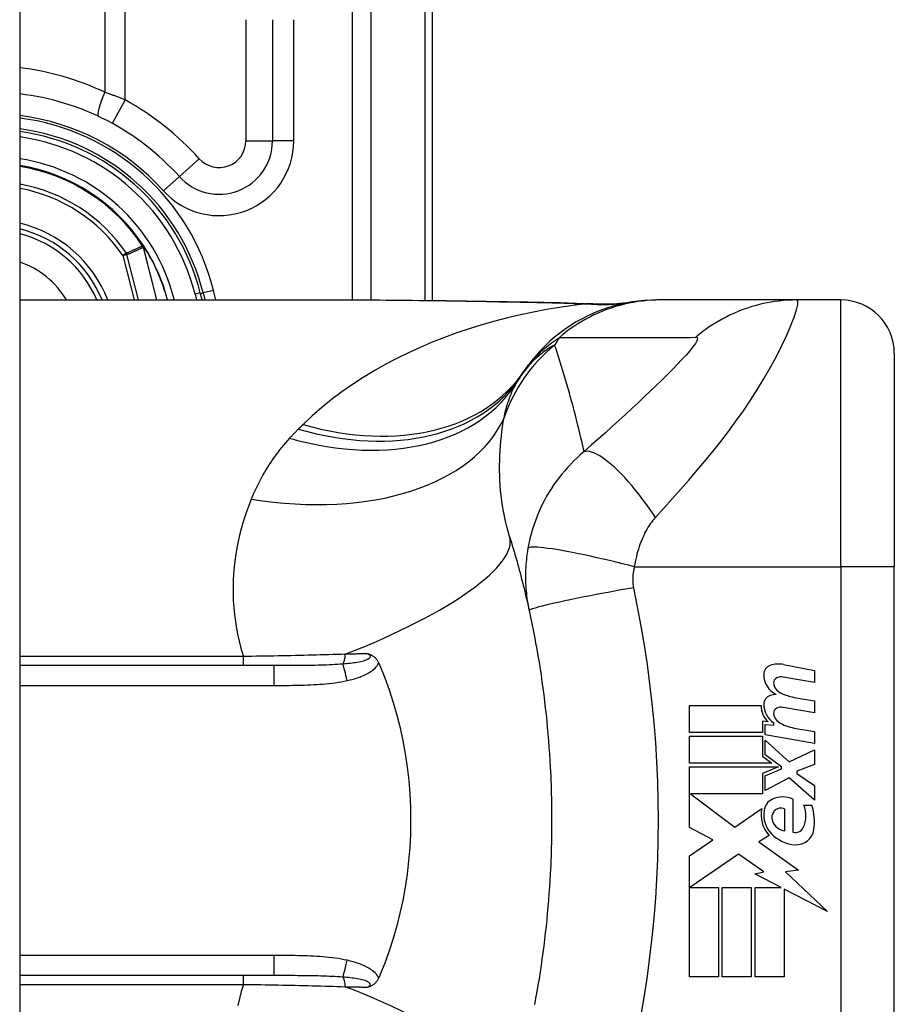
# Model space of a CAD drawing. Header units: inches. Extents: x 4.1 to 98, y 5.9 to 52.5.
# Tile 75 of 79: x 59.3 to 59.9, y 35.8 to 36.5. Entities that reach past the tile are written whole.
import ezdxf

# ---------------------------------------------------------------- set-up
doc = ezdxf.new("R2010")
doc.units = ezdxf.units.IN
doc.header["$MEASUREMENT"] = 0
doc.layers.add('Visible Edges(ANSI)', color=7, linetype='Continuous', lineweight=25)
doc.layers.add('Visible Tangent Edges(ANSI)', color=7, linetype='Continuous', lineweight=25)

msp = doc.modelspace()

# ---------------------------------------------------------------- linework, layer by layer
at = {"layer": 'Visible Edges(ANSI)'}
for p, q in [((59.28704, 40.02566), (59.28704, 16.51466)), ((59.59154, 36.30515), (59.59154, 36.67166)), ((59.47343, 36.51221), (59.47343, 36.42283)), ((59.37871, 36.34502), (59.37826, 36.34559)), ((59.4215, 36.30551), (59.42015, 36.31085)), ((59.42227, 36.31065), (59.42354, 36.30551)), ((59.28704, 36.30551), (59.54299, 36.30551)), ((59.75959, 36.30551), (59.75717, 36.30551)), ((59.86002, 36.30551), (59.75959, 36.30551)), ((59.89255, 36.30551), (59.86002, 36.30551)), ((59.93192, 36.26614), (59.93192, 36.10866)), ((59.93192, 35.73465), (59.93192, 36.10866)), ((59.47444, 36.03583), (59.28704, 36.03583)), ((59.85017, 36.03662), (59.87302, 36.03218)), ((59.87302, 36.03218), (59.87302, 36.02338)), ((59.87302, 36.02338), (59.85002, 36.02743)), ((59.85802, 36.01243), (59.87302, 36.00978)), ((59.87302, 36.00978), (59.87302, 36.00098)), ((59.78082, 36.00638), (59.83382, 36.00638)), ((59.78082, 35.98658), (59.78082, 36.00638)), ((59.87302, 36.00098), (59.85002, 36.00504)), ((59.83472, 35.99478), (59.83472, 35.98658)), ((59.83882, 35.99442), (59.83472, 35.99478)), ((59.83662, 35.99238), (59.84302, 35.99182)), ((59.83662, 35.9848), (59.83662, 35.99238)), ((59.84302, 35.99182), (59.84302, 35.99375)), ((59.85802, 35.98983), (59.87302, 35.98718)), ((59.83472, 35.98658), (59.78082, 35.98658)), ((59.78082, 35.98378), (59.83472, 35.98378)), ((59.78082, 35.96398), (59.78082, 35.98378)), ((59.83472, 35.98378), (59.83472, 35.96899)), ((59.87302, 35.97838), (59.83662, 35.9848)), ((59.83662, 35.98098), (59.8543, 35.96478)), ((59.83662, 35.97008), (59.83662, 35.98098)), ((59.87302, 35.98718), (59.87302, 35.97838)), ((59.8543, 35.96478), (59.87302, 35.97378)), ((59.87302, 35.97378), (59.87302, 35.96298)), ((59.83472, 35.96899), (59.84162, 35.96398)), ((59.84887, 35.96118), (59.83662, 35.97008)), ((59.84162, 35.96398), (59.78082, 35.96398)), ((59.78082, 35.96118), (59.8465, 35.96118)), ((59.78082, 35.91658), (59.78082, 35.96118)), ((59.8465, 35.96118), (59.83472, 35.95618)), ((59.83662, 35.95458), (59.84887, 35.95978)), ((59.84887, 35.95978), (59.84887, 35.96118)), ((59.87302, 35.96298), (59.86002, 35.95798)), ((59.83472, 35.95618), (59.83472, 35.94118)), ((59.83662, 35.94378), (59.83662, 35.95458)), ((59.85442, 35.95298), (59.83662, 35.94378)), ((59.87302, 35.93658), (59.85442, 35.95298)), ((59.86002, 35.95798), (59.86002, 35.95638)), ((59.86002, 35.95638), (59.87302, 35.94738)), ((59.87302, 35.94738), (59.87302, 35.93658)), ((59.78166, 35.94118), (59.81432, 35.91678)), ((59.83472, 35.94118), (59.78166, 35.94118)), ((59.85722, 35.93738), (59.85722, 35.91298)), ((59.81432, 35.91678), (59.83422, 35.93058)), ((59.85122, 35.91398), (59.85122, 35.92998)), ((59.86522, 35.93298), (59.87122, 35.93298)), ((59.79823, 35.90732), (59.78082, 35.91658)), ((59.83962, 35.91061), (59.83192, 35.90598)), ((59.78082, 35.89558), (59.79823, 35.90732)), ((59.83192, 35.90598), (59.86129, 35.88504)), ((59.78082, 35.80638), (59.78082, 35.89558)), ((59.81702, 35.89678), (59.78123, 35.87218)), ((59.83573, 35.88368), (59.81702, 35.89678)), ((59.82902, 35.88238), (59.83573, 35.88368)), ((59.84862, 35.87218), (59.82902, 35.88238)), ((59.86129, 35.88504), (59.85182, 35.88371)), ((59.85182, 35.88371), (59.88262, 35.85448)), ((59.78123, 35.87218), (59.80222, 35.87218)), ((59.80222, 35.87218), (59.80222, 35.80638)), ((59.80502, 35.87218), (59.82642, 35.87218)), ((59.80502, 35.80638), (59.80502, 35.87218)), ((59.82642, 35.87218), (59.82642, 35.80638)), ((59.82942, 35.87218), (59.84862, 35.87218)), ((59.82942, 35.80638), (59.82942, 35.87218)), ((59.85082, 35.87103), (59.85082, 35.80638)), ((59.88262, 35.85448), (59.85082, 35.87103)), ((59.28704, 35.80748), (59.47444, 35.80748)), ((59.80222, 35.80638), (59.78082, 35.80638)), ((59.82642, 35.80638), (59.80502, 35.80638)), ((59.85082, 35.80638), (59.82942, 35.80638))]:
    msp.add_line(p, q, dxfattribs=at)
at = {"layer": 'Visible Edges(ANSI)', "flags": 128}
for points in [[(59.54299, 36.30551), (59.572, 36.30537), (59.60151, 36.30501), (59.63139, 36.30454), (59.66157, 36.30405)], [(59.75717, 36.30551), (59.75253, 36.30542), (59.74785, 36.30515), (59.74314, 36.30468), (59.73843, 36.30402), (59.73371, 36.30316), (59.729, 36.30211), (59.72432, 36.30085), (59.71967, 36.2994), (59.71507, 36.29776), (59.71053, 36.29592), (59.70607, 36.29389), (59.70169, 36.29167), (59.6974, 36.28927), (59.69322, 36.2867), (59.68916, 36.28397), (59.68522, 36.28107), (59.68143, 36.27803), (59.67777, 36.27484), (59.67427, 36.27153), (59.67092, 36.2681), (59.66774, 36.26455), (59.66472, 36.26091), (59.66188, 36.25719), (59.65921, 36.25339)], [(59.66157, 36.30405), (59.68587, 36.30355), (59.70967, 36.30271)], [(59.70967, 36.30271), (59.72485, 36.30276), (59.73997, 36.30425)], [(59.64824, 36.13116), (59.64892, 36.12895), (59.64959, 36.12674), (59.65026, 36.12452), (59.65092, 36.1223), (59.65157, 36.12007), (59.65222, 36.11783), (59.65286, 36.11558), (59.65349, 36.11333), (59.65412, 36.11107), (59.65474, 36.10881), (59.65535, 36.10654), (59.65596, 36.10426), (59.65656, 36.10197), (59.65715, 36.09968), (59.65774, 36.09739), (59.65832, 36.09508), (59.65889, 36.09277), (59.65946, 36.09045), (59.66001, 36.08813), (59.66056, 36.08579), (59.66111, 36.08345), (59.66164, 36.08111), (59.66217, 36.07876), (59.6627, 36.0764)], [(59.6627, 36.0764), (59.66372, 36.07167), (59.6647, 36.06694), (59.66566, 36.06219), (59.66658, 36.05744), (59.66747, 36.05267), (59.66833, 36.0479), (59.66916, 36.04312), (59.66995, 36.03834), (59.67071, 36.03354), (59.67144, 36.02874), (59.67213, 36.02394), (59.67279, 36.01913), (59.67343, 36.01431), (59.67402, 36.00948), (59.67459, 36.00466), (59.67512, 35.99982), (59.67562, 35.99498), (59.67609, 35.99014), (59.67653, 35.98529), (59.67693, 35.98044), (59.67731, 35.97559), (59.67765, 35.97074), (59.67795, 35.96588), (59.67823, 35.96101)], [(59.54388, 36.04459), (59.54427, 36.04447), (59.54465, 36.04434), (59.54502, 36.04421), (59.5454, 36.04406), (59.54577, 36.04391), (59.54615, 36.04374), (59.54652, 36.04355), (59.54689, 36.04335), (59.54727, 36.04313), (59.54763, 36.0429), (59.548, 36.04264), (59.54836, 36.04236), (59.54872, 36.04205), (59.54907, 36.04173), (59.54942, 36.04138), (59.54974, 36.04101), (59.55006, 36.04063), (59.55036, 36.04024), (59.55064, 36.03983), (59.55091, 36.03941), (59.55116, 36.03898), (59.5514, 36.03854), (59.55163, 36.03808), (59.55183, 36.03762)], [(59.55183, 36.03762), (59.55187, 36.03755), (59.5519, 36.03747), (59.55193, 36.0374), (59.55196, 36.03732), (59.55199, 36.03725), (59.55203, 36.03717), (59.55206, 36.0371), (59.55209, 36.03702), (59.55212, 36.03695), (59.55215, 36.03687), (59.55219, 36.0368), (59.55222, 36.03673), (59.55225, 36.03665), (59.55228, 36.03658), (59.55231, 36.0365), (59.55234, 36.03643), (59.55238, 36.03635), (59.55241, 36.03628), (59.55244, 36.0362), (59.55247, 36.03613), (59.5525, 36.03605), (59.55253, 36.03598), (59.55256, 36.0359), (59.5526, 36.03583)], [(59.5526, 36.03583), (59.55616, 36.02694), (59.55943, 36.01791), (59.56241, 36.00873), (59.56508, 35.99941), (59.56746, 35.98997), (59.56952, 35.98041), (59.57128, 35.97073), (59.57273, 35.96097), (59.57385, 35.95116), (59.57465, 35.94132), (59.57513, 35.93144), (59.57529, 35.92155), (59.57512, 35.91164), (59.57463, 35.90173), (59.57382, 35.89186), (59.57269, 35.88206), (59.57125, 35.87236), (59.5695, 35.86274), (59.56744, 35.85323), (59.56507, 35.84383), (59.5624, 35.83455), (59.55943, 35.82539), (59.55616, 35.81637), (59.5526, 35.80748)], [(59.67823, 35.96101), (59.6784, 35.95774), (59.67855, 35.95446), (59.67869, 35.95118), (59.67881, 35.9479), (59.67892, 35.94462), (59.67902, 35.94134), (59.6791, 35.93806), (59.67916, 35.93478), (59.67921, 35.9315), (59.67925, 35.92822), (59.67927, 35.92494), (59.67928, 35.92166), (59.67927, 35.91837), (59.67925, 35.91509), (59.67921, 35.91181), (59.67916, 35.90853), (59.6791, 35.90525), (59.67902, 35.90197), (59.67892, 35.89869), (59.67881, 35.89541), (59.67869, 35.89213), (59.67855, 35.88885), (59.6784, 35.88557), (59.67823, 35.8823)], [(59.67823, 35.8823), (59.67795, 35.87744), (59.67765, 35.87258), (59.67731, 35.86772), (59.67693, 35.86287), (59.67653, 35.85802), (59.67609, 35.85317), (59.67562, 35.84833), (59.67512, 35.84349), (59.67459, 35.83866), (59.67402, 35.83383), (59.67343, 35.829), (59.67279, 35.82419), (59.67213, 35.81937), (59.67144, 35.81457), (59.67071, 35.80977), (59.66995, 35.80497), (59.66916, 35.80019), (59.66833, 35.79541), (59.66747, 35.79064), (59.66658, 35.78587)], [(59.5526, 35.80748), (59.55256, 35.80741), (59.55253, 35.80733), (59.5525, 35.80726), (59.55247, 35.80718), (59.55244, 35.80711), (59.55241, 35.80703), (59.55238, 35.80696), (59.55234, 35.80688), (59.55231, 35.80681), (59.55228, 35.80674), (59.55225, 35.80666), (59.55222, 35.80659), (59.55219, 35.80651), (59.55215, 35.80644), (59.55212, 35.80636), (59.55209, 35.80629), (59.55206, 35.80621), (59.55203, 35.80614), (59.55199, 35.80606), (59.55196, 35.80599), (59.55193, 35.80592), (59.5519, 35.80584), (59.55187, 35.80577), (59.55183, 35.80569)], [(59.55183, 35.80569), (59.55163, 35.80523), (59.5514, 35.80477), (59.55116, 35.80433), (59.55091, 35.8039), (59.55064, 35.80348), (59.55036, 35.80307), (59.55006, 35.80268), (59.54974, 35.8023), (59.54942, 35.80193), (59.54907, 35.80159), (59.54872, 35.80126), (59.54836, 35.80095), (59.548, 35.80067), (59.54763, 35.80042), (59.54727, 35.80018), (59.54689, 35.79996), (59.54652, 35.79976), (59.54615, 35.79957), (59.54577, 35.7994), (59.5454, 35.79925), (59.54502, 35.7991), (59.54465, 35.79897), (59.54427, 35.79884), (59.54388, 35.79872)]]:
    msp.add_lwpolyline(points, dxfattribs=at)
at = {"layer": 'Visible Edges(ANSI)'}
for centre, radius, start, end in [((59.26556, 36.27166), 0.18701, 41.89689, 83.40305), ((59.26554, 36.27166), 0.1615, 13.97087, 82.34968), ((59.26554, 36.27166), 0.1595, 14.22405, 82.25316), ((59.43406, 36.42283), 0.03937, 221.89689, 0), ((59.26554, 36.27166), 0.1348, 33.26022, 80.82269), ((59.26554, 36.27166), 0.089, 22.36032, 76.0206), ((59.37791, 36.34426), 0.0011, 33.21896, 43.49073), ((59.26554, 36.27166), 0.13489, 14.53721, 32.87053), ((59.89255, 36.26614), 0.03937, 0, 90), ((59.75514, 36.18436), 0.11811, 146.47918, 148.69993), ((60.15172, 35.92166), 0.59381, 146.03787, 146.47918), ((59.84264, 36.02934), 0.007, 108.47479, 179.6788), ((59.84651, 36.01777), 0.0192, 79, 108.47479), ((59.85201, 36.02929), 0.01637, 179.6788, 243.95078), ((59.84692, 36.02321), 0.004, 113.54875, 186.10268), ((59.8486, 36.01936), 0.0082, 79.9922, 113.54875), ((59.85129, 36.02367), 0.0084, 186.10268, 237.60833), ((59.8424, 36.00732), 0.00676, 106.9928, 179.47765), ((59.84603, 35.99542), 0.0192, 93.6169, 106.9928), ((59.86296, 36.04303), 0.031, 238.55841, 260.82565), ((59.84982, 36.00604), 0.016, 178.79525, 226.5849), ((59.85164, 36.00724), 0.016, 179.47765, 237.41137), ((59.84692, 36.00081), 0.004, 113.55712, 186.03001), ((59.8486, 35.99696), 0.0082, 80, 113.55712), ((59.8513, 36.00127), 0.0084, 186.03001, 237.59924), ((59.86341, 36.02036), 0.031, 237.59924, 260), ((59.84612, 35.92811), 0.01013, 113.84447, 175.08017), ((59.84962, 35.92019), 0.0188, 66.15553, 113.84447), ((59.85567, 35.92566), 0.022, 167.07905, 223.17854), ((59.84818, 35.92439), 0.00637, 61.45471, 141.16516), ((59.84633, 35.92513), 0.02046, 334.67838, 22.56091), ((59.83258, 35.92092), 0.04048, 351.56052, 17.33425), ((59.85567, 35.92566), 0.01992, 170.40854, 224.16843), ((59.84891, 35.9238), 0.0073, 141.16516, 199.37968), ((59.85259, 35.9251), 0.0112, 199.37968, 262.99755), ((59.85904, 35.91912), 0.0064, 253.52609, 334.67838), ((59.86041, 35.93027), 0.02654, 224.16843, 266.56465), ((59.85961, 35.91691), 0.01315, 266.56465, 351.56052)]:
    msp.add_arc(centre, radius, start, end, dxfattribs=at)
at = {"layer": 'Visible Tangent Edges(ANSI)'}
for p, q in [((59.53221, 36.86275), (59.53221, 36.30551)), ((59.54613, 36.30551), (59.54613, 36.86275)), ((59.58578, 36.67166), (59.58578, 36.30522)), ((59.34978, 36.53189), (59.34978, 36.4587)), ((59.36473, 36.45301), (59.36473, 36.53189)), ((59.45375, 36.51221), (59.45375, 36.42283)), ((59.48918, 36.42283), (59.48918, 36.51221)), ((59.36473, 36.45301), (59.35528, 36.43573)), ((59.45375, 36.42283), (59.47343, 36.42283)), ((59.48918, 36.42283), (59.47343, 36.42283)), ((59.41941, 36.40968), (59.40476, 36.39654)), ((59.39304, 36.38602), (59.40476, 36.39654)), ((59.37794, 36.34537), (59.37768, 36.3452)), ((59.37826, 36.34559), (59.37794, 36.34537)), ((59.37794, 36.34486), (59.37808, 36.34492)), ((59.37814, 36.34429), (59.37829, 36.34433)), ((59.37814, 36.34429), (59.38797, 36.30551)), ((59.38813, 36.30551), (59.37829, 36.34433)), ((59.37884, 36.34487), (59.37867, 36.34476)), ((59.36572, 36.33994), (59.36316, 36.3382)), ((59.36316, 36.3382), (59.36616, 36.33896)), ((59.36316, 36.3382), (59.37145, 36.30551)), ((59.37463, 36.30551), (59.36616, 36.33896)), ((59.42015, 36.31085), (59.41634, 36.30988)), ((59.41634, 36.30988), (59.41744, 36.30551)), ((59.42033, 36.31016), (59.42227, 36.31065)), ((59.42991, 36.31255), (59.42227, 36.31065)), ((59.43166, 36.30551), (59.42991, 36.31255)), ((59.39911, 36.30551), (59.40096, 36.30598)), ((59.40107, 36.30551), (59.40096, 36.30598)), ((59.89255, 36.10866), (59.89255, 36.30551)), ((59.74048, 36.10866), (59.89255, 36.10866)), ((59.89255, 36.10866), (59.89255, 35.73465)), ((59.93192, 36.10866), (59.89255, 36.10866)), ((59.452, 36.04257), (59.28704, 36.04257)), ((59.452, 36.03583), (59.452, 36.04257)), ((59.47444, 36.03583), (59.47444, 36.02125)), ((59.28704, 36.02125), (59.47444, 36.02125)), ((59.47444, 35.82206), (59.28704, 35.82206)), ((59.47444, 35.82206), (59.47444, 35.80748)), ((59.452, 35.80074), (59.452, 35.80748)), ((59.28704, 35.80074), (59.452, 35.80074))]:
    msp.add_line(p, q, dxfattribs=at)
at = {"layer": 'Visible Tangent Edges(ANSI)', "flags": 128}
for points in [[(59.36473, 36.45301), (59.36411, 36.45326), (59.36349, 36.45351), (59.36288, 36.45376), (59.36226, 36.45401), (59.36164, 36.45425), (59.36102, 36.4545), (59.3604, 36.45474), (59.35978, 36.45499), (59.35915, 36.45523), (59.35853, 36.45547), (59.35791, 36.45571), (59.35728, 36.45595), (59.35666, 36.45619), (59.35603, 36.45642), (59.35541, 36.45666), (59.35478, 36.45689), (59.35416, 36.45712), (59.35353, 36.45735), (59.35291, 36.45758), (59.35228, 36.45781), (59.35166, 36.45803), (59.35103, 36.45826), (59.35041, 36.45848), (59.34978, 36.4587)], [(59.37768, 36.3452), (59.37718, 36.34499), (59.37668, 36.34477), (59.37618, 36.34455), (59.37568, 36.34433), (59.37518, 36.34411), (59.37468, 36.3439), (59.37419, 36.34368), (59.37369, 36.34346), (59.37319, 36.34324), (59.37269, 36.34302), (59.37219, 36.3428), (59.37169, 36.34258), (59.37119, 36.34236), (59.3707, 36.34215), (59.3702, 36.34193), (59.3697, 36.34171), (59.3692, 36.34149), (59.3687, 36.34126), (59.36821, 36.34104), (59.36771, 36.34082), (59.36721, 36.3406), (59.36671, 36.34038), (59.36621, 36.34016), (59.36572, 36.33994)], [(59.36616, 36.33896), (59.36666, 36.33918), (59.36715, 36.33941), (59.36765, 36.33963), (59.36815, 36.33986), (59.36865, 36.34008), (59.36915, 36.3403), (59.36965, 36.34053), (59.37015, 36.34075), (59.37065, 36.34097), (59.37115, 36.34119), (59.37165, 36.34142), (59.37215, 36.34164), (59.37265, 36.34186), (59.37314, 36.34208), (59.37364, 36.34231), (59.37414, 36.34253), (59.37464, 36.34275), (59.37514, 36.34297), (59.37564, 36.34319), (59.37614, 36.34341), (59.37664, 36.34363), (59.37714, 36.34385), (59.37764, 36.34407), (59.37814, 36.34429)], [(59.37768, 36.3452), (59.37769, 36.34519), (59.3777, 36.34517), (59.37771, 36.34516), (59.37772, 36.34514), (59.37773, 36.34513), (59.37774, 36.34511), (59.37775, 36.3451), (59.37776, 36.34508), (59.37777, 36.34507), (59.37778, 36.34505), (59.37779, 36.34504), (59.37781, 36.34502), (59.37782, 36.34501), (59.37783, 36.34499), (59.37784, 36.34498), (59.37785, 36.34497), (59.37786, 36.34495), (59.37787, 36.34494), (59.37788, 36.34492), (59.3779, 36.34491), (59.37791, 36.3449), (59.37792, 36.34488), (59.37793, 36.34487), (59.37794, 36.34486)], [(59.37794, 36.34537), (59.37793, 36.34535), (59.37793, 36.34533), (59.37793, 36.34531), (59.37792, 36.34529), (59.37792, 36.34527), (59.37792, 36.34525), (59.37792, 36.34522), (59.37792, 36.3452), (59.37791, 36.34518), (59.37791, 36.34516), (59.37791, 36.34514), (59.37791, 36.34512), (59.37791, 36.34509), (59.37791, 36.34507), (59.37791, 36.34505), (59.37791, 36.34503), (59.37792, 36.34501), (59.37792, 36.34499), (59.37792, 36.34496), (59.37792, 36.34494), (59.37793, 36.34492), (59.37793, 36.3449), (59.37794, 36.34488), (59.37794, 36.34486)], [(59.37808, 36.34492), (59.37807, 36.34494), (59.37806, 36.34496), (59.37806, 36.34498), (59.37805, 36.34499), (59.37804, 36.34501), (59.37803, 36.34503), (59.37803, 36.34505), (59.37802, 36.34507), (59.37801, 36.34509), (59.37801, 36.3451), (59.378, 36.34512), (59.378, 36.34514), (59.37799, 36.34516), (59.37798, 36.34518), (59.37798, 36.3452), (59.37797, 36.34522), (59.37797, 36.34524), (59.37796, 36.34526), (59.37796, 36.34528), (59.37795, 36.3453), (59.37795, 36.34531), (59.37794, 36.34533), (59.37794, 36.34535), (59.37794, 36.34537)], [(59.37871, 36.34502), (59.37869, 36.34505), (59.37866, 36.34507), (59.37863, 36.3451), (59.3786, 36.34512), (59.37857, 36.34514), (59.37854, 36.34516), (59.37851, 36.34518), (59.37848, 36.3452), (59.37844, 36.34521), (59.37841, 36.34523), (59.37838, 36.34524), (59.37835, 36.34526), (59.37831, 36.34527), (59.37828, 36.34528), (59.37824, 36.34529), (59.37821, 36.3453), (59.37818, 36.34531), (59.37814, 36.34532), (59.37811, 36.34533), (59.37807, 36.34534), (59.37804, 36.34535), (59.378, 36.34536), (59.37797, 36.34536), (59.37794, 36.34537)], [(59.37794, 36.34537), (59.37797, 36.34535), (59.378, 36.34533), (59.37803, 36.3453), (59.37807, 36.34528), (59.3781, 36.34526), (59.37813, 36.34524), (59.37817, 36.34521), (59.3782, 36.34519), (59.37823, 36.34517), (59.37827, 36.34514), (59.3783, 36.34512), (59.37833, 36.3451), (59.37836, 36.34507), (59.37839, 36.34505), (59.37842, 36.34502), (59.37845, 36.345), (59.37848, 36.34497), (59.37851, 36.34494), (59.37854, 36.34491), (59.37857, 36.34488), (59.3786, 36.34485), (59.37862, 36.34482), (59.37865, 36.34479), (59.37867, 36.34476)], [(59.37794, 36.34486), (59.37795, 36.34483), (59.37796, 36.34481), (59.37797, 36.34479), (59.37798, 36.34476), (59.37799, 36.34474), (59.378, 36.34472), (59.37801, 36.3447), (59.37802, 36.34467), (59.37803, 36.34465), (59.37804, 36.34463), (59.37805, 36.3446), (59.37806, 36.34458), (59.37806, 36.34456), (59.37807, 36.34453), (59.37808, 36.34451), (59.37809, 36.34448), (59.3781, 36.34446), (59.3781, 36.34444), (59.37811, 36.34441), (59.37812, 36.34439), (59.37812, 36.34436), (59.37813, 36.34434), (59.37814, 36.34432), (59.37814, 36.34429)], [(59.37829, 36.34433), (59.37829, 36.34436), (59.37828, 36.34438), (59.37827, 36.34441), (59.37827, 36.34443), (59.37826, 36.34446), (59.37825, 36.34448), (59.37824, 36.34451), (59.37824, 36.34453), (59.37823, 36.34456), (59.37822, 36.34458), (59.37821, 36.34461), (59.3782, 36.34463), (59.37819, 36.34466), (59.37818, 36.34468), (59.37817, 36.3447), (59.37816, 36.34473), (59.37815, 36.34475), (59.37814, 36.34478), (59.37813, 36.3448), (59.37812, 36.34483), (59.37811, 36.34485), (59.3781, 36.34487), (59.37809, 36.3449), (59.37808, 36.34492)], [(59.70461, 36.30259), (59.69488, 36.3014), (59.68518, 36.3), (59.6755, 36.29839), (59.66586, 36.29657), (59.65627, 36.29454), (59.64673, 36.2923), (59.63726, 36.28984), (59.62787, 36.28716), (59.61856, 36.28427), (59.60935, 36.28116), (59.60025, 36.27784), (59.59126, 36.27429), (59.58239, 36.27052), (59.57366, 36.26653), (59.56507, 36.26231), (59.55664, 36.25786), (59.54836, 36.25318), (59.54024, 36.24826), (59.53231, 36.2431), (59.52457, 36.23769), (59.51704, 36.23204), (59.50975, 36.22615), (59.50271, 36.22001), (59.49594, 36.21363)], [(59.54299, 36.30551), (59.54776, 36.30551), (59.55255, 36.30549), (59.55735, 36.30547), (59.56217, 36.30544), (59.567, 36.3054), (59.57185, 36.30535), (59.57671, 36.30529), (59.58158, 36.30523), (59.58646, 36.30517), (59.59136, 36.3051), (59.59627, 36.30502), (59.60119, 36.30494), (59.60612, 36.30486), (59.61106, 36.30477), (59.61601, 36.30469), (59.62097, 36.3046), (59.62594, 36.30451), (59.63092, 36.30442), (59.63591, 36.30433), (59.6409, 36.30424), (59.64591, 36.30415), (59.65092, 36.30406), (59.65595, 36.30398), (59.66098, 36.30389)], [(59.66157, 36.30405), (59.66154, 36.30405), (59.66152, 36.30405), (59.66149, 36.30405), (59.66147, 36.30405), (59.66144, 36.30405), (59.66142, 36.30405), (59.66139, 36.30404), (59.66137, 36.30404), (59.66134, 36.30403), (59.66132, 36.30403), (59.6613, 36.30402), (59.66127, 36.30401), (59.66125, 36.30401), (59.66122, 36.304), (59.6612, 36.30399), (59.66117, 36.30398), (59.66115, 36.30397), (59.66112, 36.30396), (59.6611, 36.30395), (59.66108, 36.30394), (59.66105, 36.30393), (59.66103, 36.30392), (59.661, 36.30391), (59.66098, 36.30389)], [(59.66098, 36.30389), (59.66283, 36.30386), (59.66468, 36.30383), (59.66652, 36.30379), (59.66837, 36.30376), (59.67021, 36.30372), (59.67205, 36.30368), (59.67388, 36.30364), (59.67571, 36.30359), (59.67754, 36.30355), (59.67937, 36.3035), (59.6812, 36.30345), (59.68302, 36.3034), (59.68484, 36.30334), (59.68665, 36.30329), (59.68846, 36.30323), (59.69027, 36.30317), (59.69208, 36.30311), (59.69388, 36.30304), (59.69568, 36.30297), (59.69747, 36.3029), (59.69926, 36.30283), (59.70105, 36.30275), (59.70283, 36.30268), (59.70461, 36.30259)], [(59.75959, 36.30551), (59.75628, 36.30547), (59.75295, 36.30532), (59.74962, 36.30508), (59.74628, 36.30474), (59.74294, 36.30429), (59.73961, 36.30375), (59.73628, 36.30311), (59.73297, 36.30237), (59.72967, 36.30152), (59.7264, 36.30058), (59.72315, 36.29954), (59.71993, 36.29841), (59.71674, 36.29718), (59.7136, 36.29585), (59.71049, 36.29443), (59.70743, 36.29292), (59.70443, 36.29133), (59.70147, 36.28965), (59.69857, 36.28789), (59.69573, 36.28604), (59.69296, 36.28413), (59.69025, 36.28213), (59.68761, 36.28007), (59.68504, 36.27795)], [(59.70758, 36.30269), (59.70752, 36.30269), (59.70744, 36.30268), (59.70736, 36.30268), (59.70728, 36.30267), (59.70719, 36.30267), (59.7071, 36.30267), (59.707, 36.30266), (59.7069, 36.30266), (59.70679, 36.30265), (59.70667, 36.30265), (59.70656, 36.30265), (59.70643, 36.30264), (59.7063, 36.30264), (59.70617, 36.30263), (59.70603, 36.30263), (59.70589, 36.30263), (59.70575, 36.30262), (59.7056, 36.30262), (59.70544, 36.30261), (59.70528, 36.30261), (59.70512, 36.30261), (59.70495, 36.3026), (59.70478, 36.3026), (59.70461, 36.30259)], [(59.70967, 36.30271), (59.70958, 36.30272), (59.7095, 36.30272), (59.70941, 36.30272), (59.70932, 36.30272), (59.70923, 36.30273), (59.70915, 36.30273), (59.70906, 36.30273), (59.70897, 36.30273), (59.70889, 36.30273), (59.7088, 36.30273), (59.70871, 36.30273), (59.70862, 36.30273), (59.70854, 36.30273), (59.70845, 36.30273), (59.70836, 36.30273), (59.70828, 36.30272), (59.70819, 36.30272), (59.7081, 36.30272), (59.70802, 36.30271), (59.70793, 36.30271), (59.70784, 36.30271), (59.70776, 36.3027), (59.70767, 36.3027), (59.70758, 36.30269)], [(59.75588, 36.14513), (59.76203, 36.152), (59.7682, 36.15893), (59.7743, 36.16581), (59.78034, 36.17269), (59.78633, 36.17964), (59.79227, 36.18668), (59.79814, 36.19384), (59.80393, 36.20112), (59.80961, 36.20853), (59.81518, 36.21609), (59.82062, 36.22381), (59.82591, 36.23166), (59.83102, 36.23965), (59.83592, 36.24773), (59.84059, 36.25585), (59.84495, 36.26393), (59.84897, 36.27186), (59.85256, 36.27947), (59.85564, 36.28657), (59.85811, 36.29292), (59.85985, 36.29823), (59.86078, 36.30222), (59.86084, 36.30469), (59.86002, 36.30551)], [(59.86002, 36.30551), (59.8567, 36.30547), (59.85337, 36.30532), (59.85004, 36.30508), (59.8467, 36.30474), (59.84336, 36.30429), (59.84002, 36.30375), (59.8367, 36.30311), (59.83338, 36.30237), (59.83009, 36.30153), (59.82682, 36.30059), (59.82357, 36.29955), (59.82035, 36.29842), (59.81717, 36.29719), (59.81403, 36.29586), (59.81093, 36.29445), (59.80788, 36.29294), (59.80488, 36.29135), (59.80193, 36.28967), (59.79904, 36.28791), (59.79621, 36.28607), (59.79344, 36.28415), (59.79074, 36.28216), (59.78811, 36.2801), (59.78555, 36.27798)], [(59.68146, 36.27228), (59.68036, 36.27167), (59.67926, 36.27104), (59.67816, 36.27038), (59.67707, 36.2697), (59.67598, 36.269), (59.6749, 36.26826), (59.67383, 36.2675), (59.67275, 36.26672), (59.67169, 36.2659), (59.67063, 36.26505), (59.66958, 36.26417), (59.66853, 36.26327), (59.66749, 36.26233), (59.66646, 36.26136), (59.66543, 36.26035), (59.66442, 36.25931), (59.66341, 36.25823), (59.66241, 36.25712), (59.66143, 36.25597), (59.66045, 36.25478), (59.65949, 36.25354), (59.65853, 36.25227), (59.6576, 36.25095), (59.65667, 36.24958)], [(59.65921, 36.25339), (59.65994, 36.25444), (59.66069, 36.2555), (59.66146, 36.25655), (59.66227, 36.25759), (59.6631, 36.25864), (59.66395, 36.25968), (59.66484, 36.26071), (59.66575, 36.26175), (59.66669, 36.26278), (59.66766, 36.26381), (59.66867, 36.26484), (59.6697, 36.26586), (59.67077, 36.26688), (59.67187, 36.2679), (59.67301, 36.26892), (59.67419, 36.26994), (59.6754, 36.27095), (59.67665, 36.27196), (59.67794, 36.27296), (59.67927, 36.27397), (59.68065, 36.27497), (59.68207, 36.27596), (59.68353, 36.27696), (59.68504, 36.27795)], [(59.7032, 36.19365), (59.70244, 36.19704), (59.70167, 36.20043), (59.70088, 36.2038), (59.70009, 36.20716), (59.69927, 36.21052), (59.69845, 36.21386), (59.69761, 36.21719), (59.69676, 36.22051), (59.6959, 36.22383), (59.69503, 36.22713), (59.69414, 36.23042), (59.69324, 36.2337), (59.69233, 36.23697), (59.6914, 36.24023), (59.69046, 36.24348), (59.68951, 36.24672), (59.68855, 36.24995), (59.68757, 36.25317), (59.68659, 36.25638), (59.68559, 36.25958), (59.68457, 36.26277), (59.68355, 36.26595), (59.68251, 36.26912), (59.68146, 36.27228)], [(59.68504, 36.27795), (59.68924, 36.27795), (59.69344, 36.27795), (59.69762, 36.27795), (59.7018, 36.27795), (59.70599, 36.27795), (59.71017, 36.27795), (59.71436, 36.27795), (59.71854, 36.27795), (59.72273, 36.27795), (59.72692, 36.27795), (59.7311, 36.27795), (59.73529, 36.27795), (59.73947, 36.27795), (59.74366, 36.27795), (59.74784, 36.27795), (59.75203, 36.27795), (59.75622, 36.27795), (59.7604, 36.27795), (59.76459, 36.27795), (59.76877, 36.27795), (59.77296, 36.27795), (59.77716, 36.27795), (59.78132, 36.27793), (59.78555, 36.27798)], [(59.78555, 36.27798), (59.78659, 36.27773), (59.78688, 36.27685), (59.78642, 36.27538), (59.78525, 36.27336), (59.78346, 36.27088), (59.78114, 36.26803), (59.77839, 36.26487), (59.77529, 36.26148), (59.7719, 36.2579), (59.76827, 36.25417), (59.76444, 36.25032), (59.76044, 36.24637), (59.75629, 36.24232), (59.752, 36.2382), (59.74759, 36.234), (59.74307, 36.22974), (59.73844, 36.22542), (59.7337, 36.22104), (59.72887, 36.2166), (59.72395, 36.21212), (59.71893, 36.20759), (59.71379, 36.203), (59.70852, 36.19832), (59.7032, 36.19365)], [(59.64419, 36.21867), (59.64446, 36.21997), (59.64474, 36.22125), (59.64503, 36.22252), (59.64534, 36.22378), (59.64566, 36.22502), (59.64599, 36.22624), (59.64634, 36.22745), (59.64669, 36.22865), (59.64706, 36.22983), (59.64745, 36.23099), (59.64785, 36.23214), (59.64826, 36.23328), (59.64868, 36.2344), (59.64912, 36.2355), (59.64957, 36.23659), (59.65003, 36.23766), (59.65051, 36.23872), (59.651, 36.23977), (59.6515, 36.2408), (59.65202, 36.24181), (59.65255, 36.24281), (59.65309, 36.24379), (59.65365, 36.24476), (59.65422, 36.24572)], [(59.49594, 36.21363), (59.4958, 36.21349), (59.49566, 36.21335), (59.49552, 36.21321), (59.49538, 36.21307), (59.49523, 36.21293), (59.49509, 36.21279), (59.49495, 36.21266), (59.49481, 36.21252), (59.49467, 36.21238), (59.49453, 36.21224), (59.49439, 36.2121), (59.49425, 36.21196), (59.49411, 36.21182), (59.49397, 36.21168), (59.49383, 36.21154), (59.49368, 36.2114), (59.49354, 36.21126), (59.4934, 36.21112), (59.49326, 36.21098), (59.49312, 36.21084), (59.49298, 36.2107), (59.49284, 36.21056), (59.4927, 36.21042), (59.49256, 36.21028)], [(59.64824, 36.13116), (59.64714, 36.13485), (59.64614, 36.13856), (59.64523, 36.14231), (59.64441, 36.14607), (59.64368, 36.14984), (59.64304, 36.15363), (59.64248, 36.15741), (59.64202, 36.16119), (59.64163, 36.16496), (59.64133, 36.16871), (59.64111, 36.17244), (59.64096, 36.17616), (59.64088, 36.17985), (59.64088, 36.18352), (59.64095, 36.18717), (59.64108, 36.1908), (59.64127, 36.19439), (59.64153, 36.19796), (59.64184, 36.20151), (59.64221, 36.20501), (59.64263, 36.20849), (59.6431, 36.21192), (59.64362, 36.21531), (59.64419, 36.21867)], [(59.49256, 36.21028), (59.49228, 36.21), (59.492, 36.20972), (59.49172, 36.20944), (59.49145, 36.20916), (59.49117, 36.20888), (59.49089, 36.2086), (59.49062, 36.20832), (59.49034, 36.20804), (59.49007, 36.20775), (59.48979, 36.20747), (59.48952, 36.20719), (59.48925, 36.20691), (59.48897, 36.20662), (59.4887, 36.20634), (59.48843, 36.20605), (59.48816, 36.20577), (59.48789, 36.20548), (59.48762, 36.20519), (59.48735, 36.20491), (59.48708, 36.20462), (59.48682, 36.20433), (59.48655, 36.20404), (59.48628, 36.20376), (59.48601, 36.20347)], [(59.48601, 36.20347), (59.48449, 36.20179), (59.48301, 36.20009), (59.48155, 36.19838), (59.48012, 36.19665), (59.47872, 36.1949), (59.47736, 36.19313), (59.47602, 36.19135), (59.47471, 36.18955), (59.47344, 36.18774), (59.47219, 36.18591), (59.47097, 36.18406), (59.46979, 36.1822), (59.46863, 36.18032), (59.4675, 36.17843), (59.46641, 36.17652), (59.46534, 36.1746), (59.4643, 36.17266), (59.46328, 36.1707), (59.4623, 36.16873), (59.46134, 36.16675), (59.46042, 36.16475), (59.45952, 36.16274), (59.45865, 36.16071), (59.45781, 36.15867)], [(59.7032, 36.19365), (59.7006, 36.19142), (59.69809, 36.18915), (59.69567, 36.18683), (59.69333, 36.18446), (59.69108, 36.18205), (59.68891, 36.17959), (59.68682, 36.17709), (59.68481, 36.17454), (59.68287, 36.17195), (59.681, 36.1693), (59.67916, 36.16654), (59.67725, 36.1635), (59.67533, 36.16021), (59.67354, 36.1569), (59.67188, 36.15361), (59.67033, 36.15027), (59.66887, 36.14687), (59.66753, 36.14344), (59.66629, 36.13999), (59.66517, 36.1365), (59.66415, 36.13299), (59.66325, 36.12946), (59.66245, 36.12594), (59.66177, 36.1224)], [(59.75588, 36.14513), (59.75353, 36.14861), (59.75111, 36.15208), (59.74863, 36.15551), (59.74611, 36.1589), (59.74354, 36.16223), (59.74095, 36.16547), (59.73835, 36.1686), (59.73574, 36.17161), (59.73315, 36.17449), (59.73057, 36.17721), (59.72804, 36.17975), (59.72555, 36.18211), (59.72312, 36.18428), (59.72077, 36.18623), (59.71851, 36.18797), (59.71634, 36.18949), (59.71427, 36.19078), (59.71232, 36.19184), (59.71048, 36.19268), (59.70877, 36.19329), (59.70718, 36.19369), (59.70572, 36.19388), (59.7044, 36.19386), (59.7032, 36.19365)], [(59.45781, 36.15867), (59.45613, 36.15438), (59.45454, 36.15002), (59.45305, 36.14561), (59.45167, 36.14114), (59.45039, 36.13661), (59.44922, 36.13203), (59.44816, 36.12739), (59.44722, 36.12271), (59.44641, 36.11798), (59.44573, 36.1132), (59.44518, 36.10839), (59.44476, 36.10353), (59.44449, 36.09863), (59.44436, 36.09368), (59.44438, 36.08871), (59.44456, 36.08369), (59.44489, 36.07864), (59.44538, 36.07355), (59.44605, 36.06843), (59.44688, 36.06328), (59.44789, 36.05812), (59.44908, 36.05294), (59.45045, 36.04776), (59.452, 36.04257)], [(59.74048, 36.10866), (59.74079, 36.11059), (59.74115, 36.1125), (59.74154, 36.11441), (59.74197, 36.1163), (59.74244, 36.11817), (59.74294, 36.12001), (59.74348, 36.12183), (59.74405, 36.12363), (59.74465, 36.12539), (59.74528, 36.12711), (59.74596, 36.12882), (59.74667, 36.13052), (59.74738, 36.13208), (59.74806, 36.13347), (59.74876, 36.1348), (59.74947, 36.13609), (59.7502, 36.13734), (59.75095, 36.13855), (59.75172, 36.13973), (59.75251, 36.14088), (59.75332, 36.142), (59.75416, 36.14308), (59.75501, 36.14412), (59.75588, 36.14513)], [(59.66177, 36.1224), (59.66142, 36.12033), (59.66111, 36.11826), (59.66084, 36.11622), (59.66061, 36.11419), (59.66041, 36.11217), (59.66025, 36.11015), (59.66012, 36.10811), (59.66003, 36.10612), (59.65998, 36.10417), (59.65995, 36.10226), (59.65996, 36.10035), (59.66, 36.09846), (59.66006, 36.09659), (59.66016, 36.09473), (59.66028, 36.09287), (59.66044, 36.09102), (59.66062, 36.08916), (59.66083, 36.08732), (59.66107, 36.08548), (59.66134, 36.08365), (59.66164, 36.08183), (59.66196, 36.08001), (59.66232, 36.0782), (59.6627, 36.0764)], [(59.74048, 36.10866), (59.73598, 36.10982), (59.7314, 36.11098), (59.72675, 36.11213), (59.72205, 36.11327), (59.71735, 36.11437), (59.71266, 36.11545), (59.70802, 36.11648), (59.70346, 36.11746), (59.69901, 36.11838), (59.69471, 36.11924), (59.69058, 36.12003), (59.68666, 36.12073), (59.68298, 36.12136), (59.67954, 36.12189), (59.67639, 36.12233), (59.67353, 36.12269), (59.67098, 36.12295), (59.66873, 36.12312), (59.66681, 36.1232), (59.6652, 36.12319), (59.6639, 36.1231), (59.6629, 36.12294), (59.6622, 36.1227), (59.66177, 36.1224)], [(59.73981, 36.09333), (59.73971, 36.09394), (59.73962, 36.09456), (59.73954, 36.09518), (59.73947, 36.09579), (59.73941, 36.09641), (59.73936, 36.09703), (59.73933, 36.09766), (59.7393, 36.09828), (59.73929, 36.09891), (59.73928, 36.09953), (59.73929, 36.10015), (59.73931, 36.10078), (59.73934, 36.10141), (59.73938, 36.10205), (59.73943, 36.10268), (59.7395, 36.10333), (59.73957, 36.10399), (59.73966, 36.10466), (59.73977, 36.10533), (59.73988, 36.10599), (59.74001, 36.10665), (59.74015, 36.10732), (59.74031, 36.10799), (59.74048, 36.10866)], [(59.73981, 36.09333), (59.73518, 36.09251), (59.73046, 36.09166), (59.72567, 36.09079), (59.72085, 36.08989), (59.71603, 36.08898), (59.71123, 36.08806), (59.70649, 36.08714), (59.70186, 36.08622), (59.69735, 36.08531), (59.69302, 36.08441), (59.68889, 36.08354), (59.685, 36.0827), (59.68137, 36.08189), (59.67803, 36.08112), (59.675, 36.0804), (59.67229, 36.07973), (59.66993, 36.07911), (59.6679, 36.07855), (59.66622, 36.07804), (59.66488, 36.0776), (59.66387, 36.07721), (59.66318, 36.07689), (59.66279, 36.07661), (59.6627, 36.0764)], [(59.74526, 35.77828), (59.74769, 35.79249), (59.74987, 35.80673), (59.75178, 35.82102), (59.75344, 35.83534), (59.75484, 35.84968), (59.75599, 35.86405), (59.75688, 35.87844), (59.75751, 35.89284), (59.75789, 35.90724), (59.75802, 35.92166), (59.75789, 35.93607), (59.75751, 35.95048), (59.75688, 35.96488), (59.75599, 35.97926), (59.75484, 35.99363), (59.75344, 36.00797), (59.75178, 36.02229), (59.74987, 36.03658), (59.74769, 36.05083), (59.74526, 36.06503), (59.74256, 36.07919), (59.73981, 36.09333)], [(59.52714, 36.04425), (59.52414, 36.04415), (59.52113, 36.04405), (59.5181, 36.04396), (59.51506, 36.04387), (59.512, 36.04378), (59.50893, 36.0437), (59.50584, 36.04361), (59.50274, 36.04353), (59.49964, 36.04346), (59.49652, 36.04338), (59.49339, 36.04331), (59.49025, 36.04324), (59.4871, 36.04317), (59.48394, 36.0431), (59.48077, 36.04304), (59.4776, 36.04298), (59.47441, 36.04292), (59.47122, 36.04286), (59.46802, 36.04281), (59.46482, 36.04276), (59.46162, 36.04271), (59.45841, 36.04266), (59.4552, 36.04261), (59.452, 36.04257)], [(59.54388, 36.04459), (59.54449, 36.04411), (59.54497, 36.04362), (59.54528, 36.04311), (59.54541, 36.0426), (59.54535, 36.04209), (59.54509, 36.04159), (59.54465, 36.04112), (59.54405, 36.04068), (59.54332, 36.04027), (59.54248, 36.03989), (59.54154, 36.03955), (59.54052, 36.03923), (59.53945, 36.03894), (59.53833, 36.03868), (59.53717, 36.03843), (59.53596, 36.03821), (59.53472, 36.038), (59.53345, 36.03781), (59.53215, 36.03764), (59.53082, 36.03748), (59.52948, 36.03733), (59.52812, 36.03719), (59.52674, 36.03707), (59.52536, 36.03695)], [(59.54388, 36.04459), (59.54319, 36.04457), (59.54251, 36.04456), (59.54182, 36.04455), (59.54112, 36.04453), (59.54043, 36.04452), (59.53974, 36.0445), (59.53905, 36.04449), (59.53835, 36.04448), (59.53766, 36.04446), (59.53696, 36.04445), (59.53626, 36.04443), (59.53557, 36.04442), (59.53487, 36.0444), (59.53417, 36.04439), (59.53347, 36.04438), (59.53277, 36.04436), (59.53207, 36.04435), (59.53136, 36.04433), (59.53066, 36.04432), (59.52996, 36.0443), (59.52925, 36.04429), (59.52855, 36.04427), (59.52784, 36.04426), (59.52714, 36.04425)], [(59.52536, 36.03695), (59.52341, 36.03681), (59.52144, 36.03668), (59.51944, 36.03656), (59.51743, 36.03646), (59.5154, 36.03637), (59.51335, 36.03628), (59.51128, 36.03621), (59.5092, 36.03615), (59.5071, 36.0361), (59.505, 36.03605), (59.50288, 36.03601), (59.50075, 36.03597), (59.49861, 36.03594), (59.49646, 36.03592), (59.4943, 36.03589), (59.49213, 36.03588), (59.48994, 36.03586), (59.48775, 36.03585), (59.48555, 36.03584), (59.48335, 36.03584), (59.48113, 36.03583), (59.47891, 36.03583), (59.47667, 36.03583), (59.47444, 36.03583)], [(59.5285, 36.0248), (59.5296, 36.02505), (59.53071, 36.02532), (59.53182, 36.0256), (59.53292, 36.0259), (59.53402, 36.02622), (59.53511, 36.02656), (59.5362, 36.02691), (59.53728, 36.02729), (59.53835, 36.02769), (59.53941, 36.02811), (59.54046, 36.02856), (59.54149, 36.02903), (59.54251, 36.02954), (59.54351, 36.03007), (59.54449, 36.03063), (59.54546, 36.03123), (59.54639, 36.03187), (59.5473, 36.03255), (59.54819, 36.03328), (59.54903, 36.03405), (59.54982, 36.03487), (59.55056, 36.03574), (59.55123, 36.03665), (59.55183, 36.03762)], [(59.47444, 36.02125), (59.4767, 36.02125), (59.47896, 36.02126), (59.48122, 36.02127), (59.48348, 36.02128), (59.48574, 36.0213), (59.488, 36.02133), (59.49026, 36.02136), (59.49252, 36.0214), (59.49478, 36.02146), (59.49704, 36.02153), (59.4993, 36.02161), (59.50156, 36.0217), (59.50381, 36.02181), (59.50607, 36.02194), (59.50833, 36.0221), (59.51059, 36.02227), (59.51284, 36.02247), (59.5151, 36.02269), (59.51735, 36.02295), (59.51959, 36.02324), (59.52183, 36.02356), (59.52406, 36.02393), (59.52629, 36.02434), (59.5285, 36.0248)], [(59.5285, 35.81851), (59.52629, 35.81897), (59.52406, 35.81938), (59.52183, 35.81974), (59.51959, 35.82007), (59.51735, 35.82036), (59.5151, 35.82062), (59.51284, 35.82084), (59.51059, 35.82104), (59.50833, 35.82122), (59.50607, 35.82137), (59.50381, 35.8215), (59.50156, 35.82161), (59.4993, 35.82171), (59.49704, 35.82179), (59.49478, 35.82185), (59.49252, 35.82191), (59.49026, 35.82195), (59.488, 35.82199), (59.48574, 35.82201), (59.48348, 35.82203), (59.48122, 35.82205), (59.47896, 35.82205), (59.4767, 35.82206), (59.47444, 35.82206)], [(59.55183, 35.80569), (59.55123, 35.80666), (59.55056, 35.80757), (59.54982, 35.80844), (59.54903, 35.80926), (59.54819, 35.81004), (59.5473, 35.81076), (59.54639, 35.81144), (59.54546, 35.81208), (59.54449, 35.81268), (59.54351, 35.81324), (59.54251, 35.81378), (59.54149, 35.81428), (59.54046, 35.81475), (59.53941, 35.8152), (59.53835, 35.81562), (59.53728, 35.81602), (59.5362, 35.8164), (59.53511, 35.81675), (59.53402, 35.81709), (59.53292, 35.81741), (59.53182, 35.81771), (59.53071, 35.81799), (59.5296, 35.81826), (59.5285, 35.81851)], [(59.47444, 35.80748), (59.47667, 35.80748), (59.47891, 35.80748), (59.48113, 35.80748), (59.48334, 35.80747), (59.48555, 35.80747), (59.48775, 35.80746), (59.48994, 35.80745), (59.49213, 35.80743), (59.4943, 35.80742), (59.49646, 35.8074), (59.49861, 35.80737), (59.50075, 35.80734), (59.50288, 35.80731), (59.505, 35.80726), (59.50711, 35.80722), (59.5092, 35.80716), (59.51128, 35.8071), (59.51335, 35.80703), (59.5154, 35.80694), (59.51743, 35.80685), (59.51944, 35.80675), (59.52144, 35.80663), (59.52341, 35.8065), (59.52536, 35.80636)], [(59.52536, 35.80636), (59.52674, 35.80624), (59.52812, 35.80612), (59.52948, 35.80598), (59.53082, 35.80583), (59.53215, 35.80567), (59.53345, 35.8055), (59.53472, 35.80531), (59.53596, 35.8051), (59.53717, 35.80488), (59.53833, 35.80464), (59.53945, 35.80437), (59.54052, 35.80408), (59.54154, 35.80377), (59.54248, 35.80342), (59.54332, 35.80304), (59.54405, 35.80263), (59.54465, 35.80219), (59.54508, 35.80171), (59.54535, 35.80122), (59.54541, 35.80071), (59.54528, 35.8002), (59.54497, 35.79969), (59.54449, 35.7992), (59.54388, 35.79872)], [(59.452, 35.80074), (59.45045, 35.79556), (59.44908, 35.79037), (59.44789, 35.78519)], [(59.452, 35.80074), (59.4552, 35.8007), (59.45841, 35.80065), (59.46162, 35.8006), (59.46482, 35.80055), (59.46802, 35.8005), (59.47122, 35.80045), (59.47441, 35.80039), (59.4776, 35.80033), (59.48077, 35.80027), (59.48394, 35.80021), (59.4871, 35.80014), (59.49025, 35.80008), (59.49339, 35.8), (59.49652, 35.79993), (59.49964, 35.79986), (59.50274, 35.79978), (59.50584, 35.7997), (59.50893, 35.79962), (59.512, 35.79953), (59.51506, 35.79944), (59.5181, 35.79935), (59.52113, 35.79926), (59.52414, 35.79916), (59.52714, 35.79907)], [(59.52714, 35.79907), (59.52784, 35.79905), (59.52855, 35.79904), (59.52925, 35.79902), (59.52996, 35.79901), (59.53066, 35.79899), (59.53136, 35.79898), (59.53207, 35.79897), (59.53277, 35.79895), (59.53347, 35.79894), (59.53417, 35.79892), (59.53487, 35.79891), (59.53557, 35.79889), (59.53626, 35.79888), (59.53696, 35.79887), (59.53766, 35.79885), (59.53835, 35.79884), (59.53905, 35.79882), (59.53974, 35.79881), (59.54043, 35.79879), (59.54112, 35.79878), (59.54182, 35.79877), (59.54251, 35.79875), (59.54319, 35.79874), (59.54388, 35.79872)]]:
    msp.add_lwpolyline(points, dxfattribs=at)
at = {"layer": 'Visible Tangent Edges(ANSI)'}
for centre, radius, start, end in [((59.26182, 36.27166), 0.20669, 64.81439, 82.99138), ((59.26556, 36.27166), 0.20669, 41.89689, 61.329), ((59.26556, 36.27166), 0.17126, 41.89689, 82.79336), ((59.26554, 36.27166), 0.16937, 13.97087, 82.70731), ((59.26554, 36.27166), 0.15556, 14.22405, 82.05585), ((59.43406, 36.42283), 0.05512, 221.89689, 0), ((59.43406, 36.42283), 0.01969, 221.89689, 0), ((59.26554, 36.27166), 0.1397, 14.22405, 81.14665), ((59.26554, 36.27166), 0.1341, 33.26022, 80.7742), ((59.26554, 36.27166), 0.12123, 34.28046, 79.78478), ((59.26554, 36.27166), 0.11814, 34.28046, 79.51478), ((59.26554, 36.27166), 0.09294, 21.36538, 76.62405), ((59.26554, 36.27166), 0.08547, 23.3375, 75.43056), ((59.26554, 36.27166), 0.13469, 14.55893, 32.87053), ((59.26554, 36.27166), 0.06549, 31.13219, 70.83413), ((60.05232, 36.04238), 0.43633, 147.32435, 148.20432)]:
    msp.add_arc(centre, radius, start, end, dxfattribs=at)
for centre, major_axis, ratio, start_param, end_param in [((59.35352, 36.4587), (-0.00838, -0.01781), 0.172316, 4.793245, 6.283185), ((59.36316, 36.3382), (-0.00162, 0.00359), 0.779727, 4.57537, 4.849408), ((59.70461, 36.49795), (0.03285, -0.19409), 0.802573, 6.07533, 6.283185), ((59.71129, 36.49901), (0.02867, -0.19475), 0.91694, 6.10346, 6.283185), ((59.75602, 36.18174), (0.11201, 0.03746), 0.992002, 1.934247, 2.496049), ((59.49256, 36.35829), (0.16411, -0.10871), 0.689059, 5.140584, 6.283185), ((59.49594, 36.36336), (0.16327, -0.10997), 0.696909, 5.151259, 6.283185), ((59.48601, 36.34799), (0.1682, -0.10227), 0.678602, 5.103708, 6.283185), ((59.45781, 36.28022), (0.19017, -0.05083), 0.604241, 4.872507, 6.187736), ((59.46024, 36.07277), (0.18799, 0.05839), 0.249251, 4.997807, 6.283185), ((59.52379, 36.04567), (0, 0.00984), 0.343453, 3.624092, 4.566988), ((59.5285, 36.01952), (0.00402, -0.01927), 0.056853, 1.836987, 2.689915), ((59.5285, 35.8238), (-0.00402, -0.01927), 0.056853, 0.451678, 1.304606), ((59.52379, 35.79764), (0, 0.00984), 0.343453, 4.857789, 5.800686), ((59.46024, 35.77054), (0.18799, -0.05839), 0.249251, 0, 1.285379)]:
    msp.add_ellipse(centre, major_axis=major_axis, ratio=ratio, start_param=start_param, end_param=end_param, dxfattribs=at)

doc.saveas('drawing.dxf')
